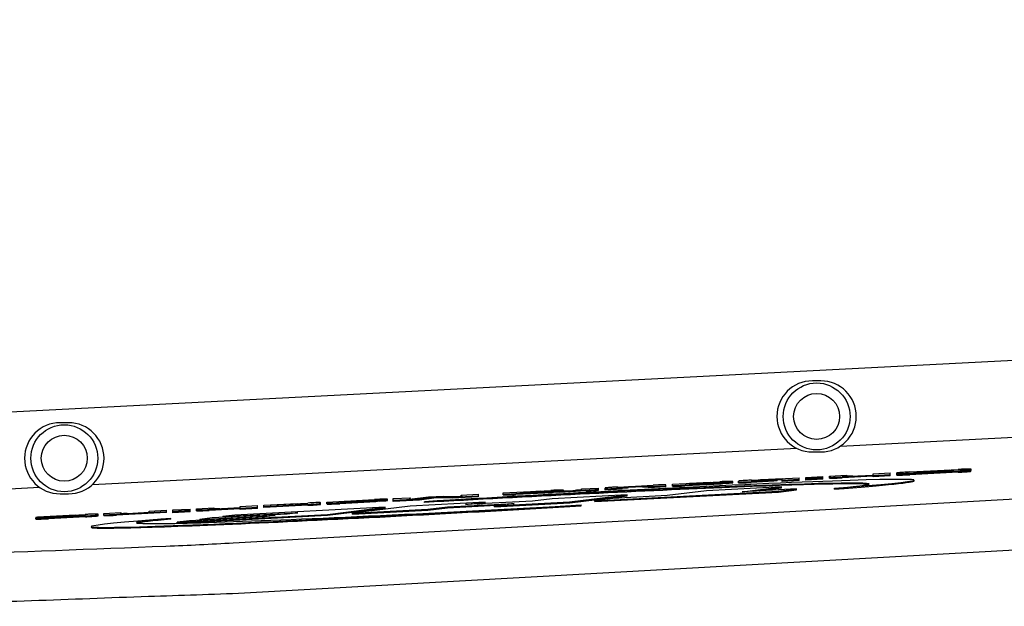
# Model space of a CAD drawing. Header units: millimetres. Extents: x 0 to 594, y 0 to 420.
# Tile 41 of 47: x 279 to 318, y 362 to 385. Entities that reach past the tile are written whole.
import ezdxf

# ---------------------------------------------------------------- set-up
doc = ezdxf.new("R2010")
doc.units = ezdxf.units.MM
doc.header["$LTSCALE"] = 32.67
doc.layers.get('0').update_dxf_attribs({"linetype": 'CONTINUOUS'})
for name, color, linetype in [('ASSY', 7, 'CONTINUOUS'), ('AXIS', 7, 'CONTINUOUS'), ('DRIV_DIM', 7, 'CONTINUOUS'), ('ROUND', 7, 'CONTINUOUS')]:
    doc.layers.add(name, color=color, linetype=linetype)
doc.styles.get("Standard").update_dxf_attribs({"font": 'txt', "width": 0.8})
doc.dimstyles.new('DIMSTYLE_2', dxfattribs={"dimtxt": 3.8, "dimasz": 1.8, "dimexe": 2, "dimexo": 1.5, "dimgap": 0.95, "dimtad": 1, "dimdec": 3, "dimlfac": 3, "dimdsep": 46, "dimtxsty": 'STANDARD', "dimblk": 'OPEN', "dimblk1": 'OPEN', "dimblk2": 'OPEN', "dimcen": 0.09, "dimadec": 3, "dimazin": 2, "dimtp": 0.001, "dimtm": 0.001, "dimtfac": 1, "dimtdec": 3, "dimtofl": 0, "dimtmove": 0, "dimatfit": 3, "dimldrblk": 'OPEN', "dimfxl": 1, "dimtolj": 1, "dimarcsym": 0})

# ---------------------------------------------------------------- blocks, each defined once
blk = doc.blocks.new('_OPEN')
at = {"color": 0, "linetype": 'ByBlock'}
for p, q in [((0, 0), (-1, 0.342)), ((-1, -0.342), (0, 0)), ((-1, 0), (0, 0))]:
    blk.add_line(p, q, dxfattribs=at)
blk = doc.blocks.new('*D26')
at = {"layer": 'DRIV_DIM', "color": 2, "linetype": 'Continuous'}
for p, q in [((268.909, 375.403), (268.909, 394.576)), ((327.242, 376.887), (327.242, 394.576)), ((268.909, 392.576), (298.076, 392.576)), ((327.242, 392.576), (298.076, 392.576))]:
    blk.add_line(p, q, dxfattribs=at)
at = {"layer": 'DRIV_DIM', "color": 2, "linetype": 'Continuous', "xscale": 1.8, "yscale": 1.8, "zscale": 1.8, "rotation": 180}
blk.add_blockref('_OPEN', (268.909, 392.576), dxfattribs=at)
at = {"layer": 'DRIV_DIM', "color": 2, "linetype": 'Continuous', "xscale": 1.8, "yscale": 1.8, "zscale": 1.8}
blk.add_blockref('_OPEN', (327.242, 392.576), dxfattribs=at)
blk = doc.blocks.new('*D29')
at = {"layer": 'DRIV_DIM', "color": 2, "linetype": 'Continuous'}
for p, q in [((250.909, 352.744), (250.909, 403.459)), ((461.242, 361.115), (461.242, 403.459)), ((250.909, 401.459), (356.076, 401.459)), ((461.242, 401.459), (356.076, 401.459))]:
    blk.add_line(p, q, dxfattribs=at)
at = {"layer": 'DRIV_DIM', "color": 2, "linetype": 'Continuous', "xscale": 1.8, "yscale": 1.8, "zscale": 1.8, "rotation": 180}
blk.add_blockref('_OPEN', (250.909, 401.459), dxfattribs=at)
at = {"layer": 'DRIV_DIM', "color": 2, "linetype": 'Continuous', "xscale": 1.8, "yscale": 1.8, "zscale": 1.8}
blk.add_blockref('_OPEN', (461.242, 401.459), dxfattribs=at)

msp = doc.modelspace()

# ---------------------------------------------------------------- linework, layer by layer
at = {"color": 7, "linetype": 'Continuous'}
for p, q in [((310.7423, 370.99373), (310.40897, 370.99373)), ((280.7423, 369.32706), (280.40897, 369.32706)), ((310.40897, 368.16039), (310.7423, 368.16039)), ((307.97425, 367.03795), (309.88382, 367.13629)), ((309.88382, 367.02625), (309.88382, 367.13629)), ((310.14452, 367.14972), (310.82695, 367.18486)), ((310.14452, 367.03504), (310.14452, 367.14972)), ((310.82695, 367.12579), (310.14452, 367.09064)), ((310.14452, 367.08261), (310.82695, 367.11775)), ((310.82695, 367.07471), (310.82695, 367.18486)), ((311.08795, 367.19829), (311.7695, 367.23339)), ((311.08795, 367.12075), (311.08795, 367.19829)), ((312.82971, 367.22892), (311.59373, 367.16527)), ((312.82971, 367.19553), (311.59373, 367.13188)), ((311.7695, 367.23339), (311.7695, 367.19283)), ((312.01487, 367.19992), (312.82971, 367.24188)), ((312.82971, 367.28799), (313.51215, 367.32313)), ((312.82971, 367.24188), (312.82971, 367.28799)), ((313.51215, 367.24668), (312.82971, 367.20671)), ((312.82971, 367.17333), (312.82971, 367.22892)), ((313.51215, 367.21329), (312.82971, 367.17333)), ((313.51215, 367.21329), (313.51215, 367.32313)), ((313.77285, 367.28969), (313.77285, 367.32308)), ((313.7749, 367.30511), (313.77285, 367.32308)), ((313.77285, 367.27858), (314.4423, 367.31809)), ((313.7741, 367.27873), (313.77285, 367.28969)), ((313.77285, 367.2402), (313.77285, 367.27858)), ((313.7749, 367.27858), (313.7749, 367.30511)), ((314.24028, 367.31735), (315.81044, 367.39629)), ((314.28718, 367.36305), (316.22064, 367.46262)), ((316.21592, 367.38592), (314.28718, 367.28659)), ((316.21592, 367.35253), (314.28718, 367.2532)), ((314.45764, 367.35223), (314.45764, 367.34531)), ((314.65346, 367.31836), (315.87971, 367.38151)), ((316.00329, 367.41847), (314.66231, 367.35133)), ((314.74898, 367.37279), (314.7906, 367.37492)), ((315.87529, 367.43078), (314.7906, 367.37492)), ((315.81044, 367.39629), (315.85671, 367.39861)), ((316.00541, 367.41858), (316.00329, 367.41847)), ((316.30793, 367.43374), (316.00541, 367.41858)), ((316.00623, 367.39312), (316.00623, 367.40211)), ((316.73497, 367.47032), (316.06817, 367.43121)), ((316.06817, 367.42172), (316.06817, 367.43121)), ((316.72614, 367.44508), (316.73027, 367.42578)), ((316.73497, 367.43693), (316.72665, 367.43644)), ((316.73027, 367.39239), (316.73027, 367.42578)), ((316.73497, 367.43693), (316.73497, 367.47032)), ((301.1983, 366.68901), (301.87955, 366.7241)), ((301.87955, 366.64651), (301.87955, 366.7241)), ((302.14114, 366.64511), (302.14114, 366.72265)), ((302.64692, 366.76361), (304.05837, 366.8363)), ((302.82268, 366.68021), (302.82268, 366.75415)), ((302.8448, 366.72522), (302.86601, 366.72714)), ((303.02221, 366.76995), (303.06805, 366.77233)), ((303.63724, 366.80164), (303.06805, 366.77233)), ((303.63724, 366.76825), (303.06805, 366.73894)), ((303.63724, 366.76825), (303.68146, 366.77051)), ((303.88261, 366.73479), (303.88261, 366.80873)), ((304.56415, 366.80328), (303.88261, 366.76818)), ((304.56415, 366.76989), (303.88261, 366.73479)), ((304.56415, 366.76989), (304.56415, 366.84743)), ((304.8231, 366.87568), (306.71881, 366.9733)), ((304.8231, 366.79813), (304.8231, 366.87568)), ((306.77399, 366.91707), (305.33095, 366.84276)), ((306.77399, 366.88368), (305.33095, 366.80937)), ((306.9043, 366.94705), (305.50699, 366.87509)), ((306.33098, 366.94062), (305.50699, 366.89819)), ((305.50699, 366.88673), (306.49555, 366.93763)), ((305.50699, 366.89819), (305.50699, 366.88673)), ((305.50699, 366.87509), (305.50699, 366.87033)), ((305.75211, 366.87741), (306.90316, 366.93668)), ((309.1784, 366.76906), (306.18237, 366.61478)), ((306.33098, 366.92916), (306.33098, 366.94062)), ((306.90316, 366.93668), (306.77399, 366.91707)), ((306.77399, 366.88368), (306.77399, 366.91707)), ((306.90316, 366.9033), (306.77399, 366.88368)), ((306.90316, 366.9033), (306.90316, 366.93668)), ((306.9043, 366.91366), (306.95345, 366.91622)), ((307.23323, 366.98118), (307.23314, 366.98627)), ((307.23342, 366.97107), (307.23323, 366.98118)), ((307.23342, 366.93768), (307.23342, 366.97107)), ((307.45992, 366.93392), (307.45992, 366.99795)), ((307.60911, 366.57466), (309.1784, 366.76906)), ((308.86876, 367.02495), (307.96544, 366.97843)), ((308.86876, 366.99156), (307.96544, 366.94504)), ((308.07181, 366.59849), (309.18011, 366.73578)), ((308.14117, 367.02828), (308.14117, 367.00598)), ((309.20138, 367.08844), (308.38654, 367.04648)), ((309.20138, 367.05505), (308.38658, 367.01308)), ((308.99793, 367.04456), (308.86876, 367.02495)), ((308.86876, 366.99156), (308.86876, 367.02495)), ((308.99793, 367.01117), (308.86876, 366.99156)), ((308.99793, 367.01117), (308.99793, 367.04456)), ((309.18011, 366.73578), (309.1784, 366.76906)), ((309.20138, 366.98648), (309.20138, 367.08844)), ((309.88382, 367.05964), (309.20138, 367.01987)), ((309.88382, 367.02625), (309.20138, 366.98648)), ((310.82695, 367.1081), (310.14452, 367.06843)), ((310.82695, 367.07471), (310.14452, 367.03504)), ((314.46674, 367.00453), (314.46502, 367.03779)), ((280.40897, 366.49373), (280.7423, 366.49373)), ((293.68834, 366.30228), (294.37078, 366.33742)), ((294.3345, 366.27342), (295.10275, 366.37511)), ((294.37078, 366.33742), (294.3345, 366.27342)), ((294.37078, 366.30403), (294.37078, 366.33742)), ((295.39944, 366.36777), (294.73618, 366.27975)), ((295.39944, 366.33438), (294.73618, 366.24636)), ((295.10275, 366.37511), (295.70261, 366.406)), ((295.39944, 366.33438), (295.39944, 366.36777)), ((296.04088, 366.34694), (295.39944, 366.36777)), ((296.04088, 366.31355), (295.39944, 366.33438)), ((295.70261, 366.406), (296.44255, 366.38198)), ((297.08871, 366.4009), (296.04088, 366.34694)), ((297.08871, 366.36751), (296.04088, 366.31355)), ((296.04088, 366.31355), (296.04088, 366.34694)), ((296.40628, 366.44224), (297.08871, 366.47738)), ((296.40628, 366.40885), (296.40628, 366.44224)), ((296.44255, 366.38198), (296.40628, 366.44224)), ((296.42205, 366.38264), (296.40628, 366.40885)), ((297.08871, 366.36751), (297.08871, 366.47738)), ((298.07563, 366.48405), (298.07582, 366.52822)), ((298.07563, 366.45066), (298.07563, 366.48405)), ((298.07582, 366.52822), (299.97124, 366.62582)), ((300.02636, 366.56959), (298.58344, 366.49529)), ((300.02636, 366.5362), (298.58344, 366.4619)), ((300.15666, 366.59957), (298.75935, 366.52761)), ((299.58334, 366.59314), (298.75935, 366.5507)), ((298.75935, 366.53924), (299.74791, 366.59015)), ((298.75935, 366.5507), (298.75935, 366.53924)), ((298.75935, 366.52761), (298.75935, 366.52285)), ((299.00447, 366.52993), (300.15553, 366.5892)), ((299.58334, 366.58168), (299.58334, 366.59314)), ((303.01989, 366.45192), (300.02386, 366.29763)), ((300.15553, 366.5892), (300.02636, 366.56959)), ((300.02636, 366.5362), (300.02636, 366.56959)), ((300.15553, 366.55582), (300.02636, 366.5362)), ((300.15553, 366.55582), (300.15553, 366.5892)), ((300.15666, 366.56618), (300.20581, 366.56873)), ((301.37381, 366.63894), (300.33778, 366.58559)), ((301.37381, 366.60555), (300.33778, 366.5522)), ((300.33778, 366.58559), (300.47078, 366.60541)), ((300.33778, 366.5522), (300.33778, 366.58559)), ((300.47078, 366.60541), (300.95267, 366.63022)), ((300.48564, 366.6337), (300.48557, 366.63879)), ((300.48578, 366.62359), (300.48564, 366.6337)), ((300.48578, 366.60541), (300.48578, 366.62359)), ((300.72632, 366.1678), (303.01989, 366.45192)), ((300.72804, 366.13452), (303.0216, 366.41864)), ((301.1983, 366.64842), (301.1983, 366.68901)), ((301.725, 366.21923), (309.04863, 366.59637)), ((301.72671, 366.18595), (309.05034, 366.56309)), ((302.82268, 366.7136), (302.14114, 366.6785)), ((302.82268, 366.68021), (302.14114, 366.64511)), ((304.61308, 366.42038), (302.44928, 366.30895)), ((303.0216, 366.41864), (303.01989, 366.45192)), ((306.18237, 366.61478), (304.61308, 366.42038)), ((309.77291, 366.68609), (307.60911, 366.57466)), ((309.04863, 366.59637), (309.77291, 366.68609)), ((309.05034, 366.56309), (309.04863, 366.59637)), ((309.05034, 366.56309), (309.77463, 366.65282)), ((309.77463, 366.65282), (309.77291, 366.68609)), ((311.2925, 366.67996), (311.29078, 366.71324)), ((285.851, 365.89867), (286.53225, 365.93375)), ((286.53225, 365.93375), (286.53225, 365.89319)), ((286.77762, 365.90029), (287.59247, 365.94225)), ((293.36601, 365.95478), (287.37395, 365.6462)), ((287.59247, 365.98835), (288.2749, 366.02349)), ((287.59247, 365.94225), (287.59247, 365.98835)), ((288.2749, 365.94705), (287.59247, 365.90708)), ((288.2749, 365.91366), (288.2749, 366.02349)), ((288.53531, 366.0369), (290.28474, 366.12699)), ((289.8639, 366.09252), (288.53531, 366.0241)), ((290.28474, 366.06782), (288.53531, 365.97773)), ((288.53531, 365.9907), (289.8639, 366.05912)), ((288.53531, 365.94434), (288.53531, 366.0369)), ((290.28474, 366.03443), (288.53531, 365.94434)), ((290.10926, 366.0773), (290.10926, 366.09961)), ((290.79052, 366.0754), (290.79052, 366.13803)), ((291.05099, 366.16646), (292.94642, 366.26407)), ((291.05099, 366.08891), (291.05099, 366.16646)), ((291.07245, 365.67066), (293.36601, 365.95478)), ((293.00148, 366.20783), (291.55853, 366.13353)), ((293.00148, 366.17444), (291.55853, 366.10014)), ((293.13184, 366.23782), (291.73454, 366.16586)), ((292.55853, 366.23138), (291.73454, 366.18895)), ((291.73454, 366.17749), (292.72309, 366.2284)), ((291.73454, 366.18895), (291.73454, 366.17749)), ((291.73454, 366.16586), (291.73454, 366.1611)), ((291.97961, 366.16817), (293.13065, 366.22745)), ((294.36469, 366.0062), (292.07112, 365.72209)), ((292.55853, 366.21992), (292.55853, 366.23138)), ((293.13065, 366.22745), (293.00148, 366.20783)), ((293.00148, 366.17444), (293.00148, 366.20783)), ((293.13065, 366.19406), (293.00148, 366.17444)), ((293.13065, 366.19406), (293.13065, 366.22745)), ((293.13184, 366.20443), (293.18106, 366.20698)), ((293.36773, 365.9215), (293.36601, 365.95478)), ((293.46082, 366.27195), (293.46075, 366.27704)), ((293.46097, 366.26183), (293.46082, 366.27195)), ((293.46097, 366.22844), (293.46097, 366.26183)), ((293.68834, 366.1924), (293.68834, 366.30228)), ((294.73618, 366.27975), (293.68834, 366.22579)), ((294.73618, 366.24636), (293.68834, 366.1924)), ((294.37078, 366.30403), (294.35496, 366.27613)), ((297.36072, 366.16049), (294.36469, 366.0062)), ((294.73618, 366.24636), (294.73618, 366.27975)), ((294.93584, 366.14584), (294.93413, 366.17912)), ((295.06715, 365.87637), (295.8518, 365.97357)), ((295.06887, 365.84309), (295.85351, 365.94029)), ((295.8518, 365.97357), (298.51493, 366.11071)), ((295.85351, 365.94029), (295.8518, 365.97357)), ((295.85351, 365.94029), (298.05394, 366.05361)), ((299.23922, 366.20043), (296.57608, 366.06329)), ((296.57608, 366.06329), (297.36072, 366.16049)), ((297.03878, 366.08712), (297.36244, 366.12721)), ((297.36244, 366.12721), (297.36072, 366.16049)), ((297.73029, 366.01351), (300.72632, 366.1678)), ((298.51493, 366.11071), (297.73029, 366.01351)), ((297.732, 365.98024), (297.73029, 366.01351)), ((297.732, 365.98024), (300.72804, 366.13452)), ((300.02386, 366.29763), (299.23922, 366.20043)), ((300.72804, 366.13452), (300.72632, 366.1678)), ((301.18543, 366.01449), (301.18372, 366.04777)), ((302.44928, 366.30895), (301.725, 366.21923)), ((301.72671, 366.18595), (301.725, 366.21923)), ((279.43748, 365.49075), (279.43748, 365.54224)), ((281.02509, 365.63745), (279.5116, 365.55951)), ((279.5116, 365.55951), (279.64402, 365.57904)), ((279.5116, 365.54897), (279.5116, 365.55951)), ((279.64402, 365.57904), (281.41321, 365.67014)), ((279.68934, 365.55854), (281.24619, 365.63871)), ((281.42176, 365.61142), (279.94541, 365.53539)), ((281.42176, 365.57803), (279.94541, 365.502)), ((280.12149, 365.56792), (280.1217, 365.5623)), ((280.14214, 365.56993), (280.20852, 365.57364)), ((281.24621, 365.62707), (280.20852, 365.57364)), ((280.34583, 365.56898), (281.04449, 365.60496)), ((281.02509, 365.62732), (281.02509, 365.63745)), ((281.24619, 365.63871), (281.24598, 365.64328)), ((281.24621, 365.62142), (281.24621, 365.62707)), ((281.92754, 365.61899), (281.92754, 365.68311)), ((282.15277, 365.70823), (282.83403, 365.74331)), ((282.15277, 365.6306), (282.15277, 365.70823)), ((284.64745, 365.77754), (282.65826, 365.67511)), ((284.64745, 365.74415), (282.65826, 365.64172)), ((282.83403, 365.74331), (282.83403, 365.70267)), ((283.07939, 365.70976), (283.96502, 365.75537)), ((283.96502, 365.80156), (284.64745, 365.8367)), ((283.96502, 365.75537), (283.96502, 365.80156)), ((284.64745, 365.74415), (284.64745, 365.8367)), ((284.90816, 365.85013), (285.59029, 365.88525)), ((284.90816, 365.73545), (284.90816, 365.85013)), ((285.59029, 365.82608), (284.90816, 365.79095)), ((284.90816, 365.78322), (285.59029, 365.81835)), ((285.59059, 365.80851), (284.90816, 365.76884)), ((285.59059, 365.77512), (284.90816, 365.73545)), ((285.08039, 365.36209), (291.07245, 365.67066)), ((285.0821, 365.32881), (291.07416, 365.63738)), ((288.55927, 365.57619), (285.56324, 365.4219)), ((285.59029, 365.81835), (285.59029, 365.88525)), ((285.59029, 365.81835), (285.59059, 365.80851)), ((285.59059, 365.77512), (285.59059, 365.80851)), ((285.851, 365.82113), (285.851, 365.89867)), ((285.98574, 365.47424), (288.98177, 365.62852)), ((287.59247, 365.92928), (286.35648, 365.86563)), ((287.59247, 365.89589), (286.35648, 365.83224)), ((289.46463, 365.68834), (286.4686, 365.53405)), ((286.8911, 365.58639), (289.88713, 365.74068)), ((287.37395, 365.6462), (286.8911, 365.58639)), ((286.89281, 365.55311), (286.8911, 365.58639)), ((287.59247, 365.87369), (287.59247, 365.92928)), ((288.2749, 365.91366), (287.59247, 365.87369)), ((288.98177, 365.62852), (288.55927, 365.57619)), ((289.88713, 365.74068), (289.46463, 365.68834)), ((291.07416, 365.63738), (291.07245, 365.67066)), ((291.07416, 365.63738), (293.36773, 365.9215)), ((292.07112, 365.72209), (295.06715, 365.87637)), ((292.07284, 365.68881), (292.07112, 365.72209)), ((292.07284, 365.68881), (295.06887, 365.84309)), ((295.06887, 365.84309), (295.06715, 365.87637)), ((281.65282, 365.18909), (281.65453, 365.1558)), ((284.82877, 365.48036), (284.82706, 365.51364)), ((285.56324, 365.4219), (285.08039, 365.36209)), ((285.0821, 365.32881), (285.08039, 365.36209)), ((286.4686, 365.53405), (285.98574, 365.47424)), ((285.98746, 365.44096), (285.98574, 365.47424))]:
    msp.add_line(p, q, dxfattribs=at)
at = {"color": 9, "linetype": 'Continuous'}
for p, q in [((311.52681, 368.39744), (326.31971, 369.15923)), ((281.69417, 366.86116), (309.78034, 368.30751)), ((311.59373, 367.13188), (311.59373, 367.16527)), ((314.24028, 367.30617), (314.24028, 367.31735)), ((314.28718, 367.2532), (314.28718, 367.28659)), ((314.7906, 367.35774), (314.7906, 367.37492)), ((315.85671, 367.38151), (315.85671, 367.39861)), ((315.87529, 367.41206), (315.87529, 367.43078)), ((316.05313, 367.42097), (316.05313, 367.437)), ((316.21592, 367.35253), (316.21592, 367.38592)), ((268.14066, 366.1632), (279.59215, 366.75291)), ((303.06805, 366.73894), (303.06805, 366.77233)), ((303.63724, 366.76825), (303.63724, 366.80164)), ((305.33095, 366.80937), (305.33095, 366.84276)), ((306.9043, 366.91366), (306.9043, 366.94705)), ((307.96544, 366.94504), (307.96544, 366.97843)), ((308.38654, 367.01309), (308.38654, 367.04648)), ((298.58344, 366.4619), (298.58344, 366.49529)), ((300.15666, 366.56618), (300.15666, 366.59957)), ((301.37381, 366.60555), (301.37381, 366.63894)), ((289.8639, 366.05913), (289.8639, 366.09252)), ((290.28474, 366.03443), (290.28474, 366.06782)), ((291.55853, 366.10014), (291.55853, 366.13353)), ((293.13184, 366.20443), (293.13184, 366.23782)), ((280.20852, 365.56251), (280.20852, 365.57364)), ((281.42176, 365.57803), (281.42176, 365.61142)), ((282.65826, 365.64172), (282.65826, 365.67511)), ((286.35648, 365.83224), (286.35648, 365.86563)), ((279.94541, 365.502), (279.94541, 365.53539))]:
    msp.add_line(p, q, dxfattribs=at)
at = {"color": 7, "linetype": 'Continuous'}
for centre, radius, start, end in [((310.40897, 369.57706), 1.41667, 90, 270), ((310.7423, 369.57706), 1.41667, 270, 90), ((280.40897, 367.91039), 1.41667, 90, 270), ((280.7423, 367.91039), 1.41667, 270, 90), ((315.88576, 366.97997), 0.48671, 68.433603, 69.887185), ((309.5581, 344.26512), 22.81146, 92.943929, 93.065936), ((299.22862, 385.47039), 18.9269, 272.959486, 273.360171)]:
    msp.add_arc(centre, radius, start, end, dxfattribs=at)
for centre, major_axis, ratio, start_param, end_param in [((298.05892, 366.11344), (16.4061, 0.92437), 0.01495937, 5.64978913, 8.04477492), ((298.05892, 366.11344), (14.61146, 0.77331), 0.01613953, 5.84428163, 8.06865118), ((298.06063, 366.08016), (14.61146, 0.77331), 0.01613953, 6.35709542, 8.06865118), ((298.06063, 366.08016), (16.4061, 0.92437), 0.01495937, -0.63339618, -0.00002648), ((298.05892, 366.11344), (16.4061, 0.92437), 0.01495937, 2.50819648, 4.90318226), ((298.06063, 366.08016), (16.4061, 0.92437), 0.01495937, 3.14156617, 4.90318226), ((298.05892, 366.11344), (14.61146, 0.77331), 0.01613953, 2.70268898, 4.92705852), ((298.06063, 366.08016), (14.61146, 0.77331), 0.01613953, 2.70268898, 3.06652062)]:
    msp.add_ellipse(centre, major_axis=major_axis, ratio=ratio, start_param=start_param, end_param=end_param, dxfattribs=at)
for points, knots in [([(311.08795, 367.15414), (311.08795, 367.15269), (311.09586, 367.15197), (311.10574, 367.15042), (311.12782, 367.14992), (311.14401, 367.14967), (311.15383, 367.14966)], [0, 0, 0, 0, 0.06531668, 0.24719268, 0.55588039, 1, 1, 1, 1]), ([(311.08795, 367.12075), (311.08795, 367.1193), (311.09586, 367.11858), (311.10574, 367.11703), (311.12783, 367.11653), (311.14401, 367.11629), (311.15384, 367.11627)], [0, 0, 0, 0, 0.06531541, 0.24719107, 0.55587908, 1, 1, 1, 1]), ([(311.15383, 367.14966), (311.2136, 367.14954), (311.36031, 367.15413), (311.50688, 367.16079), (311.59373, 367.16527)], [0, 0, 0, 0, 0.40734731, 1, 1, 1, 1]), ([(311.15384, 367.11627), (311.21362, 367.11615), (311.36032, 367.12074), (311.50688, 367.1274), (311.59373, 367.13188)], [0, 0, 0, 0, 0.40735387, 1, 1, 1, 1]), ([(312.01487, 367.19992), (311.98312, 367.19829), (311.93582, 367.19588), (311.87449, 367.19305), (311.83378, 367.19144), (311.80345, 367.19062), (311.7825, 367.19061), (311.77449, 367.19124), (311.7695, 367.19202), (311.7695, 367.19283)], [0, 0, 0, 0, 0.38780549, 0.57720178, 0.75048134, 0.88131772, 0.95624104, 0.9900614, 1, 1, 1, 1]), ([(314.28718, 367.36305), (314.25373, 367.36133), (314.18811, 367.35778), (314.09287, 367.35214), (314.00515, 367.34641), (313.92816, 367.34086), (313.8651, 367.33564), (313.8219, 367.33156), (313.79669, 367.32838), (313.78374, 367.32666), (313.77759, 367.32496), (313.77285, 367.32402), (313.77285, 367.32308)], [0, 0, 0, 0, 0.19461516, 0.38177406, 0.5542205, 0.7054778, 0.82989583, 0.9226196, 0.95584976, 0.9798675, 0.99448791, 1, 1, 1, 1]), ([(313.77285, 367.27359), (313.77285, 367.27267), (313.7778, 367.27213), (313.78395, 367.27114), (313.79727, 367.27072), (313.80697, 367.2705), (313.81277, 367.27043)], [0, 0, 0, 0, 0.06894664, 0.25693582, 0.56808463, 1, 1, 1, 1]), ([(313.77285, 367.2402), (313.77285, 367.23928), (313.77778, 367.23874), (313.78392, 367.23776), (313.79721, 367.23733), (313.80689, 367.23711), (313.81268, 367.23704)], [0, 0, 0, 0, 0.06895793, 0.25694309, 0.56808629, 1, 1, 1, 1]), ([(313.7749, 367.30511), (313.77679, 367.30376), (313.78513, 367.30339), (313.7926, 367.30262), (313.79807, 367.30242)], [0, 0, 0, 0, 0.29818141, 1, 1, 1, 1]), ([(313.79807, 367.30242), (313.79991, 367.30236), (313.80859, 367.30211), (313.81728, 367.30203), (313.82413, 367.30202)], [0, 0, 0, 0, 0.21150062, 1, 1, 1, 1]), ([(313.81268, 367.23704), (313.87592, 367.23635), (314.03418, 367.24163), (314.19228, 367.24832), (314.28718, 367.2532)], [0, 0, 0, 0, 0.39959526, 1, 1, 1, 1]), ([(313.81277, 367.27043), (313.87601, 367.26974), (314.03424, 367.27502), (314.19231, 367.28171), (314.28718, 367.28659)], [0, 0, 0, 0, 0.39968347, 1, 1, 1, 1]), ([(313.82413, 367.30202), (313.8821, 367.30191), (314.02088, 367.30703), (314.15954, 367.31328), (314.24028, 367.31735)], [0, 0, 0, 0, 0.41762892, 1, 1, 1, 1]), ([(314.65346, 367.31836), (314.62765, 367.31703), (314.57782, 367.31473), (314.51395, 367.31093), (314.47397, 367.31138), (314.45628, 367.31085), (314.45321, 367.31252)], [0, 0, 0, 0, 0.38658369, 0.74895004, 0.94779469, 1, 1, 1, 1]), ([(314.45764, 367.35223), (314.45764, 367.35361), (314.46663, 367.354), (314.47078, 367.35539), (314.47547, 367.35593)], [0, 0, 0, 0, 0.22641663, 1, 1, 1, 1]), ([(314.66231, 367.35133), (314.63533, 367.34998), (314.58375, 367.34721), (314.51108, 367.34445), (314.47911, 367.34232), (314.45764, 367.34368), (314.45764, 367.34531)], [0, 0, 0, 0, 0.39491906, 0.77855515, 0.97622477, 1, 1, 1, 1]), ([(314.47547, 367.35593), (314.51433, 367.3604), (314.60565, 367.36506), (314.69682, 367.37014), (314.74898, 367.37279)], [0, 0, 0, 0, 0.42820991, 1, 1, 1, 1]), ([(315.85671, 367.39861), (315.87958, 367.39975), (315.90977, 367.40124), (315.93996, 367.40255), (315.94728, 367.40285)], [0, 0, 0, 0, 0.75769659, 1, 1, 1, 1]), ([(315.87529, 367.43078), (315.88726, 367.4314), (315.93356, 367.43376), (315.97986, 367.43617), (316.01422, 367.43725)], [0, 0, 0, 0, 0.25846469, 1, 1, 1, 1]), ([(316.00623, 367.39312), (316.00623, 367.39204), (315.99903, 367.38966), (315.9813, 367.38793), (315.93754, 367.38435), (315.90173, 367.38264), (315.87971, 367.38151)], [0, 0, 0, 0, 0.02537784, 0.13549483, 0.48156828, 1, 1, 1, 1]), ([(315.94728, 367.40285), (315.95843, 367.4033), (315.97522, 367.40419), (315.99529, 367.40381), (316.00306, 367.40395), (316.00623, 367.40266), (316.00623, 367.40211)], [0, 0, 0, 0, 0.56397395, 0.866735, 0.9724241, 1, 1, 1, 1]), ([(316.01422, 367.43725), (316.02387, 367.43756), (316.03661, 367.43721), (316.04999, 367.43811), (316.05313, 367.437)], [0, 0, 0, 0, 0.74354539, 1, 1, 1, 1]), ([(316.21592, 367.38592), (316.31068, 367.3908), (316.46879, 367.40037), (316.6269, 367.41138), (316.69003, 367.41854)], [0, 0, 0, 0, 0.59898515, 1, 1, 1, 1]), ([(316.21592, 367.35253), (316.24922, 367.35424), (316.31457, 367.35777), (316.40947, 367.36339), (316.49701, 367.36909), (316.57396, 367.37462), (316.63715, 367.37984), (316.68047, 367.38389), (316.70593, 367.3871), (316.71893, 367.38877), (316.72545, 367.39059), (316.73012, 367.3914), (316.73027, 367.39239)], [0, 0, 0, 0, 0.19375545, 0.38023076, 0.55229476, 0.70350944, 0.82817304, 0.92134808, 0.95485882, 0.97918862, 0.99414904, 1, 1, 1, 1]), ([(316.72484, 367.47777), (316.70367, 367.47944), (316.64398, 367.47856), (316.53357, 367.47641), (316.3867, 367.47065), (316.27823, 367.46558), (316.22064, 367.46262)], [0, 0, 0, 0, 0.12627202, 0.35424407, 0.65710835, 1, 1, 1, 1]), ([(316.70912, 367.44761), (316.65727, 367.44956), (316.52339, 367.44307), (316.38977, 367.43784), (316.30793, 367.43374)], [0, 0, 0, 0, 0.38769014, 1, 1, 1, 1]), ([(316.69003, 367.41854), (316.69582, 367.4192), (316.70562, 367.42046), (316.71879, 367.42213), (316.72539, 367.42397), (316.73011, 367.42477), (316.73027, 367.42578)], [0, 0, 0, 0, 0.426098, 0.73547326, 0.9256942, 1, 1, 1, 1]), ([(316.72614, 367.44508), (316.72642, 367.44641), (316.71711, 367.4468), (316.71354, 367.44744), (316.70912, 367.44761)], [0, 0, 0, 0, 0.2345916, 1, 1, 1, 1]), ([(316.73497, 367.47562), (316.73497, 367.47655), (316.72991, 367.47707), (316.72738, 367.47757), (316.72484, 367.47777)], [0, 0, 0, 0, 0.26812844, 1, 1, 1, 1]), ([(302.64692, 366.76361), (302.61146, 366.76179), (302.54199, 366.75806), (302.44187, 366.75214), (302.35175, 366.74616), (302.27617, 366.74042), (302.21802, 366.7352), (302.18051, 366.73107), (302.15969, 366.72802), (302.14963, 366.72617), (302.14453, 366.72476), (302.14114, 366.72345), (302.14114, 366.72265)], [0, 0, 0, 0, 0.209565, 0.41073527, 0.59205762, 0.74286999, 0.85792756, 0.93734089, 0.9644511, 0.98364585, 0.99528263, 1, 1, 1, 1]), ([(302.82268, 366.75415), (302.82268, 366.75483), (302.82618, 366.75595), (302.83223, 366.75717), (302.84707, 366.75895), (302.86984, 366.7609), (302.90191, 366.76314), (302.9537, 366.76628), (302.9945, 366.76848), (303.02221, 366.76995)], [0, 0, 0, 0, 0.01011041, 0.04122413, 0.10683659, 0.22272341, 0.38933304, 0.58500447, 1, 1, 1, 1]), ([(302.82268, 366.72076), (302.82268, 366.72231), (302.83362, 366.72313), (302.83881, 366.72459), (302.8448, 366.72522)], [0, 0, 0, 0, 0.20405795, 1, 1, 1, 1]), ([(302.86601, 366.72714), (302.88055, 366.7283), (302.94787, 366.73279), (303.01524, 366.73622), (303.06805, 366.73894)], [0, 0, 0, 0, 0.21616841, 1, 1, 1, 1]), ([(303.63724, 366.80164), (303.65267, 366.80244), (303.71253, 366.80547), (303.77241, 366.80849), (303.81688, 366.81)], [0, 0, 0, 0, 0.25771518, 1, 1, 1, 1]), ([(303.68146, 366.77051), (303.69487, 366.77118), (303.74534, 366.77366), (303.79582, 366.7761), (303.83293, 366.7771)], [0, 0, 0, 0, 0.26554291, 1, 1, 1, 1]), ([(303.81688, 366.81), (303.82839, 366.81039), (303.84597, 366.81089), (303.86862, 366.81102), (303.87722, 366.81034), (303.88261, 366.8096), (303.88261, 366.80873)], [0, 0, 0, 0, 0.52322161, 0.82552062, 0.96086423, 1, 1, 1, 1]), ([(303.83293, 366.7771), (303.84436, 366.77741), (303.86014, 366.77751), (303.87615, 366.77741), (303.88047, 366.77648)], [0, 0, 0, 0, 0.7213451, 1, 1, 1, 1]), ([(304.56415, 366.84743), (304.56415, 366.84819), (304.56069, 366.84925), (304.55567, 366.85004), (304.54558, 366.8509), (304.52477, 366.85178), (304.48723, 366.85207), (304.42908, 366.85129), (304.35347, 366.84924), (304.26333, 366.84594), (304.16323, 366.84155), (304.0938, 366.83812), (304.05837, 366.8363)], [0, 0, 0, 0, 0.0044982, 0.01588185, 0.03483981, 0.06174021, 0.14084722, 0.25580073, 0.40674479, 0.58839171, 0.78998552, 1, 1, 1, 1]), ([(304.8231, 366.83152), (304.8231, 366.83005), (304.83115, 366.82937), (304.84113, 366.82779), (304.86348, 366.82733), (304.87984, 366.82709), (304.88976, 366.82708)], [0, 0, 0, 0, 0.06540825, 0.24772146, 0.55659002, 1, 1, 1, 1]), ([(304.8231, 366.79813), (304.8231, 366.79712), (304.82818, 366.79613), (304.83496, 366.79509), (304.84933, 366.79431), (304.85998, 366.79401), (304.86639, 366.79389)], [0, 0, 0, 0, 0.06907781, 0.25274426, 0.56089366, 1, 1, 1, 1]), ([(304.86639, 366.79389), (304.92602, 366.79282), (305.08099, 366.7977), (305.23576, 366.80447), (305.33095, 366.80937)], [0, 0, 0, 0, 0.38487386, 1, 1, 1, 1]), ([(304.88976, 366.82708), (304.94984, 366.82699), (305.09697, 366.83159), (305.24398, 366.83828), (305.33095, 366.84276)], [0, 0, 0, 0, 0.40821014, 1, 1, 1, 1]), ([(305.75211, 366.87741), (305.72038, 366.87578), (305.6731, 366.87338), (305.6118, 366.87054), (305.57113, 366.86894), (305.54084, 366.86812), (305.51995, 366.86811), (305.51196, 366.86873), (305.50699, 366.86952), (305.50699, 366.87033)], [0, 0, 0, 0, 0.38803382, 0.57753664, 0.75086443, 0.8816005, 0.956363, 0.99008517, 1, 1, 1, 1]), ([(306.33098, 366.94062), (306.34611, 366.94138), (306.40259, 366.94415), (306.45908, 366.94682), (306.50047, 366.94789)], [0, 0, 0, 0, 0.26779639, 1, 1, 1, 1]), ([(306.55158, 366.94292), (306.55158, 366.94113), (306.53907, 366.94093), (306.52464, 366.93871), (306.50589, 366.93817), (306.49555, 366.93763)], [0, 0, 0, 0, 0.09497904, 0.44983747, 1, 1, 1, 1]), ([(306.50047, 366.94789), (306.50895, 366.94811), (306.52223, 366.94832), (306.53975, 366.94842), (306.5467, 366.94767), (306.55158, 366.94723), (306.55158, 366.94643)], [0, 0, 0, 0, 0.49541335, 0.80184477, 0.9537066, 1, 1, 1, 1]), ([(307.22295, 366.98843), (307.20178, 366.99009), (307.14215, 366.98923), (307.03179, 366.98709), (306.88494, 366.98133), (306.77644, 366.97627), (306.71881, 366.9733)], [0, 0, 0, 0, 0.12624175, 0.35401285, 0.6568533, 1, 1, 1, 1]), ([(306.9043, 366.94705), (306.92774, 366.94826), (307.01658, 366.95295), (307.10545, 366.95749), (307.17074, 366.96255)], [0, 0, 0, 0, 0.26391508, 1, 1, 1, 1]), ([(306.95345, 366.91622), (306.99056, 366.91816), (307.04546, 366.9211), (307.11584, 366.92531), (307.16119, 366.92831), (307.19473, 366.93114), (307.21804, 366.93339), (307.22741, 366.9354), (307.23342, 366.93662), (307.23342, 366.93768)], [0, 0, 0, 0, 0.39641093, 0.58587343, 0.7534634, 0.878019, 0.95264954, 0.9887533, 1, 1, 1, 1]), ([(307.17074, 366.96255), (307.18473, 366.96363), (307.20456, 366.9655), (307.22455, 366.96771), (307.23027, 366.96933)], [0, 0, 0, 0, 0.70213764, 1, 1, 1, 1]), ([(307.23314, 366.98627), (307.23313, 366.98722), (307.22807, 366.98772), (307.2255, 366.98823), (307.22295, 366.98843)], [0, 0, 0, 0, 0.26913457, 1, 1, 1, 1]), ([(307.23027, 366.96933), (307.2311, 366.96957), (307.23218, 366.96985), (307.23342, 366.9707), (307.23342, 366.97107)], [0, 0, 0, 0, 0.70182878, 1, 1, 1, 1]), ([(307.97425, 367.03795), (307.94076, 367.03623), (307.87509, 367.03268), (307.77979, 367.02703), (307.69205, 367.0213), (307.6151, 367.01574), (307.55209, 367.01052), (307.50892, 367.00644), (307.48374, 367.00326), (307.4708, 367.00153), (307.46465, 366.99984), (307.45992, 366.9989), (307.45992, 366.99795)], [0, 0, 0, 0, 0.19480792, 0.38209032, 0.55455768, 0.70574601, 0.83005242, 0.92267708, 0.95587512, 0.97987408, 0.99448756, 1, 1, 1, 1]), ([(307.45992, 366.9673), (307.45992, 366.96586), (307.46781, 366.96514), (307.47769, 366.96359), (307.49975, 366.96309), (307.51592, 366.96284), (307.52574, 366.96283)], [0, 0, 0, 0, 0.06531898, 0.24718866, 0.55586929, 1, 1, 1, 1]), ([(307.45992, 366.93392), (307.45992, 366.93247), (307.46782, 366.93175), (307.47769, 366.9302), (307.49976, 366.9297), (307.51593, 366.92946), (307.52576, 366.92944)], [0, 0, 0, 0, 0.06531777, 0.24718714, 0.55586806, 1, 1, 1, 1]), ([(307.52574, 366.96283), (307.58549, 366.96271), (307.73213, 366.96729), (307.87863, 366.97396), (307.96544, 366.97843)], [0, 0, 0, 0, 0.40733266, 1, 1, 1, 1]), ([(307.52576, 366.92944), (307.5855, 366.92932), (307.73213, 366.93391), (307.87863, 366.94057), (307.96544, 366.94504)], [0, 0, 0, 0, 0.40733878, 1, 1, 1, 1]), ([(308.14117, 367.02828), (308.14117, 367.02985), (308.15186, 367.03013), (308.15673, 367.03177), (308.16236, 367.03237)], [0, 0, 0, 0, 0.21660299, 1, 1, 1, 1]), ([(308.38658, 367.01308), (308.35484, 367.01144), (308.30754, 367.00904), (308.24622, 367.00621), (308.20551, 367.0046), (308.17517, 367.00378), (308.1542, 367.00376), (308.14617, 367.00439), (308.14117, 367.00517), (308.14117, 367.00598)], [0, 0, 0, 0, 0.38770936, 0.57704475, 0.75026102, 0.88111235, 0.95613564, 0.9900379, 1, 1, 1, 1]), ([(308.16236, 367.03237), (308.17248, 367.03344), (308.23098, 367.03823), (308.28959, 367.04134), (308.33803, 367.04393)], [0, 0, 0, 0, 0.17342721, 1, 1, 1, 1]), ([(298.07563, 366.48405), (298.07563, 366.48258), (298.08367, 366.4819), (298.09364, 366.48032), (298.11599, 366.47986), (298.13234, 366.47962), (298.14227, 366.4796)], [0, 0, 0, 0, 0.06532355, 0.24759927, 0.55649421, 1, 1, 1, 1]), ([(298.07563, 366.45066), (298.07563, 366.44965), (298.0807, 366.44865), (298.08747, 366.44762), (298.10184, 366.44683), (298.11248, 366.44654), (298.1189, 366.44642)], [0, 0, 0, 0, 0.06898218, 0.25260267, 0.56078195, 1, 1, 1, 1]), ([(298.1189, 366.44642), (298.17852, 366.44534), (298.33349, 366.45023), (298.48825, 366.457), (298.58344, 366.4619)], [0, 0, 0, 0, 0.38485923, 1, 1, 1, 1]), ([(298.14227, 366.4796), (298.20234, 366.47952), (298.34947, 366.48412), (298.49647, 366.49081), (298.58344, 366.49529)], [0, 0, 0, 0, 0.40820173, 1, 1, 1, 1]), ([(299.00447, 366.52993), (298.97274, 366.52829), (298.92548, 366.52589), (298.8642, 366.52307), (298.82353, 366.52146), (298.79324, 366.52064), (298.77234, 366.52063), (298.76433, 366.52126), (298.75935, 366.52204), (298.75935, 366.52285)], [0, 0, 0, 0, 0.38796279, 0.57741328, 0.75067599, 0.88141302, 0.95626353, 0.99006255, 1, 1, 1, 1]), ([(299.58334, 366.59314), (299.59847, 366.5939), (299.65495, 366.59667), (299.71144, 366.59934), (299.75283, 366.60041)], [0, 0, 0, 0, 0.26779611, 1, 1, 1, 1]), ([(299.80394, 366.59544), (299.80394, 366.59365), (299.79142, 366.59346), (299.77699, 366.59122), (299.75825, 366.59068), (299.74791, 366.59015)], [0, 0, 0, 0, 0.09517012, 0.44992443, 1, 1, 1, 1]), ([(299.75283, 366.60041), (299.76131, 366.60063), (299.77459, 366.60084), (299.79211, 366.60094), (299.79907, 366.60019), (299.80394, 366.59974), (299.80394, 366.59895)], [0, 0, 0, 0, 0.49541217, 0.80184409, 0.95370651, 1, 1, 1, 1]), ([(300.47538, 366.64095), (300.45423, 366.64262), (300.3946, 366.64176), (300.28425, 366.63962), (300.13738, 366.63386), (300.02887, 366.62879), (299.97124, 366.62582)], [0, 0, 0, 0, 0.12617896, 0.35394436, 0.65683219, 1, 1, 1, 1]), ([(300.15666, 366.59957), (300.20198, 366.6019), (300.26208, 366.60504), (300.32216, 366.60848), (300.33692, 366.60936)], [0, 0, 0, 0, 0.75416478, 1, 1, 1, 1]), ([(300.33692, 366.60936), (300.34477, 366.60982), (300.37351, 366.61157), (300.40224, 366.61345), (300.4231, 366.61506)], [0, 0, 0, 0, 0.27303103, 1, 1, 1, 1]), ([(300.4231, 366.61506), (300.43709, 366.61615), (300.45692, 366.61802), (300.47691, 366.62023), (300.48264, 366.62185)], [0, 0, 0, 0, 0.70213806, 1, 1, 1, 1]), ([(300.48557, 366.63879), (300.48555, 366.63974), (300.4805, 366.64025), (300.47794, 366.64075), (300.47538, 366.64095)], [0, 0, 0, 0, 0.26891886, 1, 1, 1, 1]), ([(300.48264, 366.62185), (300.48347, 366.62209), (300.48454, 366.62237), (300.48578, 366.62322), (300.48578, 366.62359)], [0, 0, 0, 0, 0.70182841, 1, 1, 1, 1]), ([(301.1983, 366.64842), (301.1983, 366.64756), (301.1934, 366.6464), (301.18521, 366.64478), (301.16433, 366.64276), (301.13389, 366.64038), (301.09317, 366.63783), (301.03179, 366.63433), (300.98445, 366.63186), (300.95267, 366.63022)], [0, 0, 0, 0, 0.01040171, 0.04477506, 0.1201655, 0.25109379, 0.42407422, 0.61305476, 1, 1, 1, 1]), ([(301.37381, 366.63894), (301.46108, 366.64344), (301.60815, 366.6519), (301.75513, 366.66246), (301.81473, 366.66875)], [0, 0, 0, 0, 0.5931916, 1, 1, 1, 1]), ([(301.37381, 366.60555), (301.40926, 366.60738), (301.47874, 366.61111), (301.57887, 366.61703), (301.669, 366.62301), (301.74458, 366.62874), (301.80272, 366.63396), (301.84022, 366.63809), (301.86102, 366.64114), (301.87107, 366.643), (301.87616, 366.64441), (301.87955, 366.64572), (301.87955, 366.64651)], [0, 0, 0, 0, 0.20959039, 0.41079393, 0.59215358, 0.74298732, 0.85803368, 0.93740793, 0.96449441, 0.98366717, 0.99528784, 1, 1, 1, 1]), ([(301.81473, 366.66875), (301.82441, 366.66977), (301.84039, 366.67169), (301.86201, 366.67435), (301.87193, 366.67705), (301.87955, 366.67842), (301.87955, 366.6799)], [0, 0, 0, 0, 0.44149461, 0.74956363, 0.9324967, 1, 1, 1, 1]), ([(289.8639, 366.09252), (289.87931, 366.09331), (289.93912, 366.09634), (289.99894, 366.09935), (290.04337, 366.10086)], [0, 0, 0, 0, 0.25770668, 1, 1, 1, 1]), ([(290.10926, 366.0773), (290.10926, 366.07644), (290.10439, 366.07528), (290.0962, 366.07367), (290.07536, 366.07164), (290.04495, 366.06927), (290.00427, 366.06672), (289.94294, 366.06322), (289.89564, 366.06075), (289.8639, 366.05912)], [0, 0, 0, 0, 0.01039399, 0.04472157, 0.12005112, 0.25094085, 0.42398202, 0.61301646, 1, 1, 1, 1]), ([(290.04337, 366.10086), (290.0549, 366.10125), (290.07252, 366.10175), (290.09523, 366.10189), (290.10385, 366.10121), (290.10926, 366.10047), (290.10926, 366.09961)], [0, 0, 0, 0, 0.52279502, 0.82526727, 0.96081712, 1, 1, 1, 1]), ([(290.7743, 366.14127), (290.7546, 366.14267), (290.69902, 366.14268), (290.53581, 366.13945), (290.39237, 366.13254), (290.28474, 366.12699)], [0, 0, 0, 0, 0.12093159, 0.33998884, 1, 1, 1, 1]), ([(290.28474, 366.06782), (290.3721, 366.07232), (290.51925, 366.08079), (290.66633, 366.09136), (290.72593, 366.09766)], [0, 0, 0, 0, 0.59342338, 1, 1, 1, 1]), ([(290.28474, 366.03443), (290.32019, 366.03626), (290.38966, 366.03999), (290.48978, 366.04591), (290.57991, 366.05189), (290.65548, 366.05762), (290.71364, 366.06284), (290.75115, 366.06697), (290.77197, 366.07003), (290.78203, 366.07188), (290.78712, 366.07329), (290.79052, 366.0746), (290.79052, 366.0754)], [0, 0, 0, 0, 0.20956617, 0.41073686, 0.59205901, 0.74287134, 0.85792832, 0.93734107, 0.96445117, 0.98364585, 0.99528263, 1, 1, 1, 1]), ([(290.72593, 366.09766), (290.73557, 366.09868), (290.75149, 366.10059), (290.77303, 366.10325), (290.78293, 366.10594), (290.79052, 366.1073), (290.79052, 366.10878)], [0, 0, 0, 0, 0.44131591, 0.74939531, 0.93242553, 1, 1, 1, 1]), ([(290.79052, 366.13803), (290.79052, 366.1395), (290.78238, 366.14019), (290.77839, 366.14098), (290.7743, 366.14127)], [0, 0, 0, 0, 0.2644134, 1, 1, 1, 1]), ([(291.05099, 366.1223), (291.05099, 366.12084), (291.05902, 366.12016), (291.069, 366.11858), (291.09134, 366.11811), (291.10768, 366.11787), (291.1176, 366.11786)], [0, 0, 0, 0, 0.06542085, 0.24774497, 0.55661126, 1, 1, 1, 1]), ([(291.05099, 366.08891), (291.05099, 366.0879), (291.05606, 366.08691), (291.06284, 366.08587), (291.07721, 366.08509), (291.08786, 366.08479), (291.09427, 366.08467)], [0, 0, 0, 0, 0.06908567, 0.25276091, 0.56090994, 1, 1, 1, 1]), ([(291.09427, 366.08467), (291.15385, 366.0836), (291.30872, 366.08848), (291.46339, 366.09524), (291.55853, 366.10014)], [0, 0, 0, 0, 0.38481162, 1, 1, 1, 1]), ([(291.1176, 366.11786), (291.17762, 366.11777), (291.32467, 366.12237), (291.47159, 366.12905), (291.55853, 366.13353)], [0, 0, 0, 0, 0.40811829, 1, 1, 1, 1]), ([(291.97961, 366.16817), (291.94789, 366.16654), (291.90063, 366.16414), (291.83935, 366.16131), (291.79869, 366.1597), (291.76842, 366.15889), (291.74752, 366.15887), (291.73952, 366.1595), (291.73454, 366.16028), (291.73454, 366.1611)], [0, 0, 0, 0, 0.38798939, 0.57744954, 0.75071169, 0.88143443, 0.95627117, 0.99006379, 1, 1, 1, 1]), ([(292.55853, 366.23138), (292.57367, 366.23215), (292.63022, 366.23492), (292.68679, 366.2376), (292.72823, 366.23867)], [0, 0, 0, 0, 0.26783954, 1, 1, 1, 1]), ([(292.77912, 366.23369), (292.77912, 366.23189), (292.7666, 366.2317), (292.75218, 366.22947), (292.73344, 366.22893), (292.72309, 366.2284)], [0, 0, 0, 0, 0.09516617, 0.44991302, 1, 1, 1, 1]), ([(292.72823, 366.23867), (292.73668, 366.23888), (292.74991, 366.2391), (292.76735, 366.23918), (292.77428, 366.23844), (292.77912, 366.23799), (292.77912, 366.2372)], [0, 0, 0, 0, 0.49584538, 0.80212478, 0.95376165, 1, 1, 1, 1]), ([(293.45057, 366.2792), (293.42942, 366.28086), (293.36979, 366.28001), (293.25943, 366.27786), (293.11257, 366.2721), (293.00405, 366.26704), (292.94642, 366.26407)], [0, 0, 0, 0, 0.12617888, 0.35394403, 0.65683179, 1, 1, 1, 1]), ([(293.13184, 366.23782), (293.15529, 366.23902), (293.24413, 366.24371), (293.33299, 366.24825), (293.39829, 366.25331)], [0, 0, 0, 0, 0.26388762, 1, 1, 1, 1]), ([(293.18106, 366.20698), (293.21818, 366.20893), (293.27307, 366.21187), (293.34346, 366.21608), (293.3888, 366.21907), (293.42233, 366.2219), (293.44561, 366.22416), (293.45497, 366.22616), (293.46097, 366.22739), (293.46097, 366.22844)], [0, 0, 0, 0, 0.39650874, 0.58602635, 0.75365007, 0.87817108, 0.95272453, 0.98877018, 1, 1, 1, 1]), ([(293.39829, 366.25331), (293.41228, 366.25439), (293.43211, 366.25626), (293.4521, 366.25848), (293.45782, 366.2601)], [0, 0, 0, 0, 0.70229861, 1, 1, 1, 1]), ([(293.46075, 366.27704), (293.46074, 366.27798), (293.45568, 366.27849), (293.45312, 366.279), (293.45057, 366.2792)], [0, 0, 0, 0, 0.26891866, 1, 1, 1, 1]), ([(293.45782, 366.2601), (293.45865, 366.26033), (293.45973, 366.26061), (293.46097, 366.26147), (293.46097, 366.26183)], [0, 0, 0, 0, 0.70175018, 1, 1, 1, 1]), ([(279.68934, 365.55854), (279.66238, 365.55715), (279.62197, 365.55509), (279.56831, 365.55224), (279.529, 365.55006), (279.49301, 365.54785), (279.46642, 365.54605), (279.45061, 365.54453), (279.44304, 365.54379), (279.43982, 365.543), (279.43748, 365.54266), (279.43748, 365.54224)], [0, 0, 0, 0, 0.32064437, 0.48060317, 0.63847584, 0.78787608, 0.91011763, 0.95233308, 0.98011983, 0.99507022, 1, 1, 1, 1]), ([(280.12149, 365.56792), (280.12147, 365.56829), (280.12399, 365.56818), (280.12693, 365.56902), (280.13406, 365.56929), (280.13914, 365.56973), (280.14214, 365.56993)], [0, 0, 0, 0, 0.0522843, 0.23760546, 0.56569182, 1, 1, 1, 1]), ([(280.34583, 365.56898), (280.31801, 365.56756), (280.26412, 365.56476), (280.20055, 365.56228), (280.1581, 365.56052), (280.1376, 365.5613), (280.12591, 365.56018), (280.1217, 365.5623)], [0, 0, 0, 0, 0.37252577, 0.72075826, 0.85292743, 0.93700518, 1, 1, 1, 1]), ([(281.02509, 365.63745), (281.04023, 365.63821), (281.09678, 365.64098), (281.15334, 365.64366), (281.19479, 365.64473)], [0, 0, 0, 0, 0.26777963, 1, 1, 1, 1]), ([(281.24621, 365.62142), (281.24621, 365.61966), (281.2309, 365.61664), (281.20025, 365.61377), (281.12943, 365.60935), (281.07488, 365.60652), (281.04449, 365.60496)], [0, 0, 0, 0, 0.02598019, 0.16904023, 0.550118, 1, 1, 1, 1]), ([(281.19479, 365.64473), (281.20327, 365.64495), (281.21657, 365.64515), (281.23404, 365.64528), (281.2411, 365.64448), (281.24594, 365.64408), (281.24598, 365.64328)], [0, 0, 0, 0, 0.49468729, 0.80086374, 0.95301823, 1, 1, 1, 1]), ([(281.91739, 365.68527), (281.89624, 365.68694), (281.8366, 365.68608), (281.72623, 365.68394), (281.57936, 365.67818), (281.47084, 365.67311), (281.41321, 365.67014)], [0, 0, 0, 0, 0.1261882, 0.35398063, 0.65684305, 1, 1, 1, 1]), ([(281.42176, 365.61142), (281.50911, 365.61592), (281.65626, 365.62439), (281.80333, 365.63496), (281.86295, 365.64125)], [0, 0, 0, 0, 0.59332901, 1, 1, 1, 1]), ([(281.42176, 365.57803), (281.45721, 365.57986), (281.52667, 365.58358), (281.62677, 365.58951), (281.7169, 365.59548), (281.79248, 365.60122), (281.85065, 365.60644), (281.88817, 365.61057), (281.90899, 365.61362), (281.91905, 365.61547), (281.92415, 365.61688), (281.92754, 365.61819), (281.92754, 365.61899)], [0, 0, 0, 0, 0.20951478, 0.41065265, 0.59197924, 0.74282488, 0.85791626, 0.93734605, 0.96445759, 0.98365052, 0.99528434, 1, 1, 1, 1]), ([(281.86295, 365.64125), (281.87259, 365.64227), (281.88852, 365.64418), (281.91006, 365.64684), (281.91995, 365.64953), (281.92754, 365.65089), (281.92754, 365.65238)], [0, 0, 0, 0, 0.441382, 0.74946121, 0.93245339, 1, 1, 1, 1]), ([(281.92754, 365.68311), (281.92754, 365.68405), (281.92248, 365.68458), (281.91994, 365.68507), (281.91739, 365.68527)], [0, 0, 0, 0, 0.26819535, 1, 1, 1, 1]), ([(282.15277, 365.66399), (282.15277, 365.66255), (282.16069, 365.66183), (282.17057, 365.66027), (282.19264, 365.65978), (282.20882, 365.65953), (282.21865, 365.65951)], [0, 0, 0, 0, 0.06536827, 0.24733895, 0.55604107, 1, 1, 1, 1]), ([(282.15277, 365.6306), (282.15277, 365.62916), (282.16069, 365.62844), (282.17057, 365.62688), (282.19265, 365.62639), (282.20883, 365.62614), (282.21866, 365.62613)], [0, 0, 0, 0, 0.0653668, 0.24733702, 0.55603949, 1, 1, 1, 1]), ([(282.21865, 365.65951), (282.27837, 365.6594), (282.42498, 365.66398), (282.57145, 365.67064), (282.65826, 365.67511)], [0, 0, 0, 0, 0.40725529, 1, 1, 1, 1]), ([(282.21866, 365.62613), (282.27838, 365.62601), (282.42499, 365.63059), (282.57146, 365.63725), (282.65826, 365.64172)], [0, 0, 0, 0, 0.4072635, 1, 1, 1, 1]), ([(283.07939, 365.70976), (283.04765, 365.70813), (283.00037, 365.70573), (282.93905, 365.7029), (282.89835, 365.70128), (282.86802, 365.70047), (282.84705, 365.70045), (282.83903, 365.70108), (282.83403, 365.70185), (282.83403, 365.70267)], [0, 0, 0, 0, 0.38773616, 0.57708103, 0.75029613, 0.8811327, 0.95614258, 0.99003896, 1, 1, 1, 1]), ([(285.851, 365.85452), (285.851, 365.85307), (285.85889, 365.85234), (285.86875, 365.8508), (285.8908, 365.85029), (285.90696, 365.85005), (285.91678, 365.85003)], [0, 0, 0, 0, 0.06530593, 0.24712614, 0.55578988, 1, 1, 1, 1]), ([(285.851, 365.82113), (285.851, 365.81968), (285.85889, 365.81895), (285.86876, 365.81741), (285.89081, 365.8169), (285.90697, 365.81666), (285.91679, 365.81664)], [0, 0, 0, 0, 0.06530474, 0.24712462, 0.55578866, 1, 1, 1, 1]), ([(285.91678, 365.85003), (285.97651, 365.84991), (286.12315, 365.8545), (286.26965, 365.86116), (286.35648, 365.86563)], [0, 0, 0, 0, 0.40723495, 1, 1, 1, 1]), ([(285.91679, 365.81664), (285.97651, 365.81652), (286.12315, 365.82111), (286.26966, 365.82777), (286.35648, 365.83224)], [0, 0, 0, 0, 0.40724099, 1, 1, 1, 1]), ([(286.77762, 365.90029), (286.74587, 365.89865), (286.69858, 365.89625), (286.63725, 365.89342), (286.59653, 365.89181), (286.5662, 365.89099), (286.54526, 365.89097), (286.53724, 365.8916), (286.53225, 365.89238), (286.53225, 365.89319)], [0, 0, 0, 0, 0.38780661, 0.57720333, 0.75048288, 0.88131862, 0.95624133, 0.99006144, 1, 1, 1, 1]), ([(279.43748, 365.52414), (279.43748, 365.52325), (279.44177, 365.52222), (279.44769, 365.52131), (279.45997, 365.52048), (279.46912, 365.52017), (279.47461, 365.52004)], [0, 0, 0, 0, 0.07065825, 0.25476556, 0.56252962, 1, 1, 1, 1]), ([(279.43748, 365.49075), (279.43748, 365.48974), (279.44256, 365.48875), (279.44934, 365.48771), (279.46371, 365.48693), (279.47437, 365.48663), (279.48078, 365.48652)], [0, 0, 0, 0, 0.06907529, 0.25274629, 0.56089898, 1, 1, 1, 1]), ([(279.47461, 365.52004), (279.53384, 365.51857), (279.69092, 365.52363), (279.84776, 365.53036), (279.94541, 365.53539)], [0, 0, 0, 0, 0.37730245, 1, 1, 1, 1]), ([(279.48078, 365.48652), (279.54042, 365.48544), (279.69542, 365.49033), (279.85021, 365.4971), (279.94541, 365.502)], [0, 0, 0, 0, 0.38490449, 1, 1, 1, 1])]:
    msp.add_open_spline(points, degree=3, knots=knots, dxfattribs=at)
msp.add_open_spline([(314.45321, 367.31252), (314.44963, 367.31448), (314.44606, 367.31649), (314.4423, 367.31809)], degree=3, dxfattribs=at)
at = {"layer": 'ASSY', "color": 7, "linetype": 'Continuous'}
for centre in [(310.57563, 369.57706), (280.57563, 367.91039)]:
    msp.add_circle(centre, 0.91667, dxfattribs=at)
at = {"layer": 'AXIS', "color": 7, "linetype": 'Continuous'}
for centre in [(310.57563, 369.57706), (280.57563, 367.91039)]:
    msp.add_circle(centre, 1.33333, dxfattribs=at)
at = {"layer": 'ROUND', "color": 7, "linetype": 'Continuous'}
msp.add_line((267.98325, 369.21991), (326.1623, 372.21594), dxfattribs=at)
at = {"layer": 'ROUND', "color": 9, "linetype": 'Continuous'}
for p, q in [((287.3143, 364.53937), (326.44453, 366.73536)), ((287.76442, 362.5427), (326.89465, 364.73869))]:
    msp.add_line(p, q, dxfattribs=at)
for centre, radius, start, end in [((277.90748, 531.26344), 166.98924, 272.3071807, 273.2292889), ((235.45719, 1614.21903), 1252.74425, 271.79082753, 272.21750092), ((274.33803, 702.51111), 340.23344, 271.6154576, 272.2616094)]:
    msp.add_arc(centre, radius, start, end, dxfattribs=at)
msp.add_open_spline([(268.25843, 363.87626), (270.7784, 363.93276), (276.23635, 364.0906), (281.69279, 364.29209), (284.62997, 364.40957)], degree=3, knots=[0, 0, 0, 0, 0.46163733, 1, 1, 1, 1], dxfattribs=at)

# ---------------------------------------------------------------- dimensions: what is measured, and where the dimension line sits
at = {"layer": 'DRIV_DIM', "color": 2, "linetype": 'Continuous'}
dim = msp.add_linear_dim(base=(461.2423, 401.45939), p1=(250.90897, 351.24373), p2=(461.2423, 359.61531), text='(<>)', dimstyle='DIMSTYLE_2', dxfattribs=at)
dim.commit()
dim.dimension.update_dxf_attribs({"geometry": '*D29', "text_midpoint": (348.47563, 401.45939), "dimtype": 160})
dim = msp.add_linear_dim(base=(327.2423, 392.57588), p1=(268.90897, 373.90287), p2=(327.2423, 375.3868), dimstyle='DIMSTYLE_2', dxfattribs=at)
dim.commit()
dim.dimension.update_dxf_attribs({"geometry": '*D26', "text_midpoint": (293.51563, 392.57588), "dimtype": 160})

doc.saveas('drawing.dxf')
